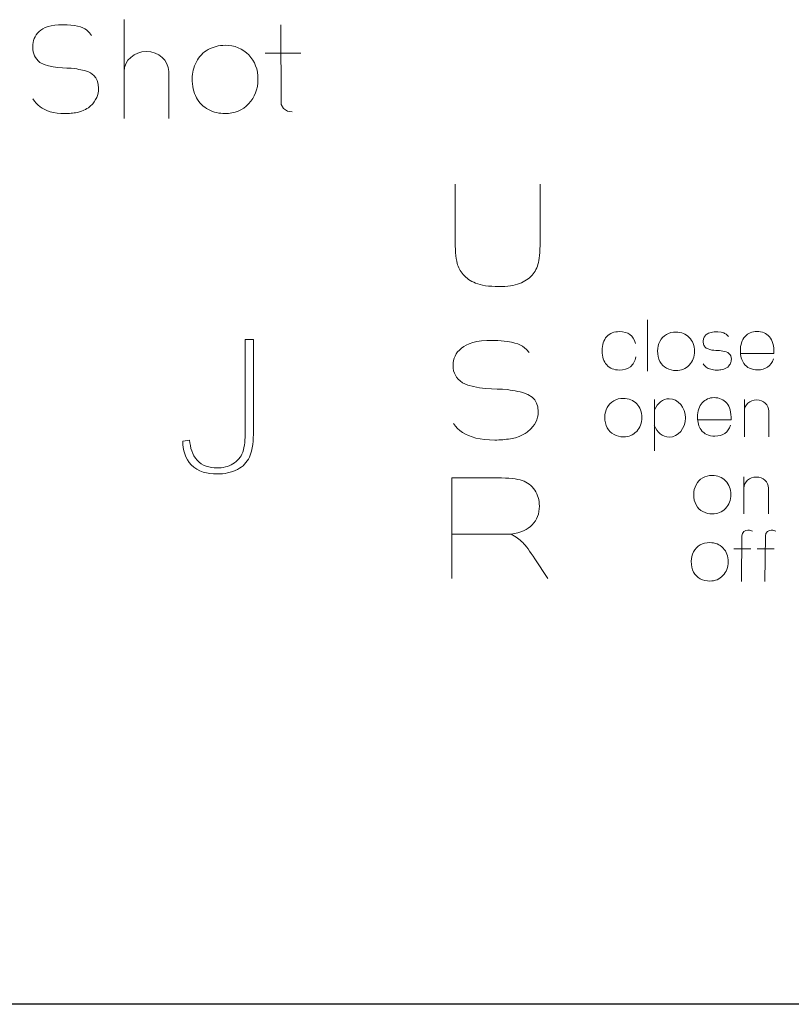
# Model space of a CAD drawing. Header units: millimetres. Extents: x 5 to 192, y 9 to 98.
# Tile 6 of 52: x 39.53 to 48.42, y 28.19 to 39.52. Entities that reach past the tile are written whole.
import ezdxf

# ---------------------------------------------------------------- set-up
doc = ezdxf.new("R2010")
doc.units = ezdxf.units.MM
doc.header["$MEASUREMENT"] = 0
doc.layers.add('Vrstva 1', color=7, linetype='Continuous')

msp = doc.modelspace()

# ---------------------------------------------------------------- linework, layer by layer
at = {"layer": 'Vrstva 1', "color": 250, "lineweight": 5}
for points, knots in [([(40.354, 39.342), (40.354, 39.342), (40.33, 39.374), (40.33, 39.374), (40.33, 39.374), (40.33, 39.374), (40.295, 39.406), (40.295, 39.406), (40.295, 39.406), (40.295, 39.406), (40.277, 39.418), (40.277, 39.418), (40.277, 39.418), (40.277, 39.418), (40.254, 39.43), (40.254, 39.43), (40.254, 39.43), (40.254, 39.43), (40.226, 39.441), (40.226, 39.441), (40.226, 39.441), (40.226, 39.441), (40.194, 39.45), (40.194, 39.45), (40.194, 39.45), (40.194, 39.45), (40.159, 39.457), (40.159, 39.457), (40.159, 39.457), (40.159, 39.457), (40.074, 39.466), (40.074, 39.466), (40.074, 39.466), (40.074, 39.466), (39.975, 39.466), (39.975, 39.466), (39.975, 39.466), (39.975, 39.466), (39.93, 39.461), (39.93, 39.461), (39.93, 39.461), (39.93, 39.461), (39.889, 39.454), (39.889, 39.454), (39.889, 39.454), (39.889, 39.454), (39.853, 39.445), (39.853, 39.445), (39.853, 39.445), (39.853, 39.445), (39.821, 39.433), (39.821, 39.433), (39.821, 39.433), (39.821, 39.433), (39.794, 39.42), (39.794, 39.42), (39.794, 39.42), (39.794, 39.42), (39.771, 39.405), (39.771, 39.405), (39.771, 39.405), (39.771, 39.405), (39.751, 39.387), (39.751, 39.387), (39.751, 39.387), (39.751, 39.387), (39.733, 39.368), (39.733, 39.368), (39.733, 39.368), (39.733, 39.368), (39.717, 39.348), (39.717, 39.348), (39.717, 39.348), (39.717, 39.348), (39.704, 39.328), (39.704, 39.328), (39.704, 39.328), (39.704, 39.328), (39.694, 39.307), (39.694, 39.307), (39.694, 39.307), (39.694, 39.307), (39.687, 39.285), (39.687, 39.285), (39.687, 39.285), (39.687, 39.285), (39.681, 39.262), (39.681, 39.262), (39.681, 39.262), (39.681, 39.262), (39.678, 39.238), (39.678, 39.238), (39.678, 39.238), (39.678, 39.238), (39.676, 39.211), (39.676, 39.211), (39.676, 39.211), (39.676, 39.211), (39.678, 39.181), (39.678, 39.181), (39.678, 39.181), (39.678, 39.181), (39.682, 39.154), (39.682, 39.154), (39.682, 39.154), (39.682, 39.154), (39.688, 39.131), (39.688, 39.131), (39.688, 39.131), (39.688, 39.131), (39.697, 39.109), (39.697, 39.109), (39.697, 39.109), (39.697, 39.109), (39.708, 39.089), (39.708, 39.089), (39.708, 39.089), (39.708, 39.089), (39.722, 39.069), (39.722, 39.069), (39.722, 39.069), (39.722, 39.069), (39.739, 39.051), (39.739, 39.051), (39.739, 39.051), (39.739, 39.051), (39.76, 39.032), (39.76, 39.032), (39.76, 39.032), (39.879, 38.959), (40.055, 38.973), (40.16, 38.961), (40.16, 38.961), (40.226, 38.948), (40.277, 38.943), (40.342, 38.911), (40.342, 38.911), (40.342, 38.911), (40.38, 38.883), (40.38, 38.883), (40.38, 38.883), (40.38, 38.883), (40.403, 38.856), (40.403, 38.856), (40.403, 38.856), (40.403, 38.856), (40.419, 38.823), (40.419, 38.823), (40.419, 38.823), (40.419, 38.823), (40.43, 38.783), (40.43, 38.783), (40.43, 38.783), (40.43, 38.783), (40.434, 38.732), (40.434, 38.732), (40.434, 38.732), (40.434, 38.732), (40.433, 38.704), (40.433, 38.704), (40.433, 38.704), (40.433, 38.704), (40.429, 38.677), (40.429, 38.677), (40.429, 38.677), (40.429, 38.677), (40.422, 38.652), (40.422, 38.652), (40.422, 38.652), (40.422, 38.652), (40.413, 38.628), (40.413, 38.628), (40.413, 38.628), (40.413, 38.628), (40.401, 38.604), (40.401, 38.604), (40.401, 38.604), (40.401, 38.604), (40.386, 38.58), (40.386, 38.58), (40.386, 38.58), (40.386, 38.58), (40.368, 38.557), (40.368, 38.557), (40.368, 38.557), (40.368, 38.557), (40.334, 38.523), (40.334, 38.523), (40.334, 38.523), (40.312, 38.506), (40.29, 38.493), (40.266, 38.481), (40.266, 38.481), (40.266, 38.481), (40.231, 38.468), (40.231, 38.468), (40.231, 38.468), (40.231, 38.468), (40.187, 38.456), (40.187, 38.456), (40.187, 38.456), (40.164, 38.452), (40.142, 38.449), (40.119, 38.446), (40.119, 38.446), (40.096, 38.444), (40.072, 38.443), (40.049, 38.443), (40.049, 38.443), (40.049, 38.443), (40.001, 38.444), (40.001, 38.444), (40.001, 38.444), (40.001, 38.444), (39.957, 38.448), (39.957, 38.448), (39.957, 38.448), (39.957, 38.448), (39.916, 38.455), (39.916, 38.455), (39.916, 38.455), (39.916, 38.455), (39.879, 38.464), (39.879, 38.464), (39.879, 38.464), (39.879, 38.464), (39.845, 38.475), (39.845, 38.475), (39.845, 38.475), (39.845, 38.475), (39.814, 38.489), (39.814, 38.489), (39.814, 38.489), (39.814, 38.489), (39.786, 38.504), (39.786, 38.504), (39.786, 38.504), (39.786, 38.504), (39.761, 38.522), (39.761, 38.522), (39.761, 38.522), (39.761, 38.522), (39.737, 38.542), (39.737, 38.542), (39.737, 38.542), (39.737, 38.542), (39.716, 38.563), (39.716, 38.563), (39.716, 38.563), (39.716, 38.563), (39.698, 38.586), (39.698, 38.586), (39.698, 38.586), (39.698, 38.586), (39.679, 38.614), (39.679, 38.614)], [0, 0, 0, 0, 0.015625, 0.015625, 0.015625, 0.015625, 0.03125, 0.03125, 0.03125, 0.03125, 0.046875, 0.046875, 0.046875, 0.046875, 0.0625, 0.0625, 0.0625, 0.0625, 0.078125, 0.078125, 0.078125, 0.078125, 0.09375, 0.09375, 0.09375, 0.09375, 0.109375, 0.109375, 0.109375, 0.109375, 0.125, 0.125, 0.125, 0.125, 0.140625, 0.140625, 0.140625, 0.140625, 0.15625, 0.15625, 0.15625, 0.15625, 0.171875, 0.171875, 0.171875, 0.171875, 0.1875, 0.1875, 0.1875, 0.1875, 0.203125, 0.203125, 0.203125, 0.203125, 0.21875, 0.21875, 0.21875, 0.21875, 0.234375, 0.234375, 0.234375, 0.234375, 0.25, 0.25, 0.25, 0.25, 0.265625, 0.265625, 0.265625, 0.265625, 0.28125, 0.28125, 0.28125, 0.28125, 0.296875, 0.296875, 0.296875, 0.296875, 0.3125, 0.3125, 0.3125, 0.3125, 0.328125, 0.328125, 0.328125, 0.328125, 0.34375, 0.34375, 0.34375, 0.34375, 0.359375, 0.359375, 0.359375, 0.359375, 0.375, 0.375, 0.375, 0.375, 0.390625, 0.390625, 0.390625, 0.390625, 0.40625, 0.40625, 0.40625, 0.40625, 0.421875, 0.421875, 0.421875, 0.421875, 0.4375, 0.4375, 0.4375, 0.4375, 0.453125, 0.453125, 0.453125, 0.453125, 0.46875, 0.46875, 0.46875, 0.46875, 0.484375, 0.484375, 0.484375, 0.484375, 0.5, 0.5, 0.5, 0.5, 0.515625, 0.515625, 0.515625, 0.515625, 0.53125, 0.53125, 0.53125, 0.53125, 0.546875, 0.546875, 0.546875, 0.546875, 0.5625, 0.5625, 0.5625, 0.5625, 0.578125, 0.578125, 0.578125, 0.578125, 0.59375, 0.59375, 0.59375, 0.59375, 0.609375, 0.609375, 0.609375, 0.609375, 0.625, 0.625, 0.625, 0.625, 0.640625, 0.640625, 0.640625, 0.640625, 0.65625, 0.65625, 0.65625, 0.65625, 0.671875, 0.671875, 0.671875, 0.671875, 0.6875, 0.6875, 0.6875, 0.6875, 0.703125, 0.703125, 0.703125, 0.703125, 0.71875, 0.71875, 0.71875, 0.71875, 0.734375, 0.734375, 0.734375, 0.734375, 0.75, 0.75, 0.75, 0.75, 0.765625, 0.765625, 0.765625, 0.765625, 0.78125, 0.78125, 0.78125, 0.78125, 0.796875, 0.796875, 0.796875, 0.796875, 0.8125, 0.8125, 0.8125, 0.8125, 0.828125, 0.828125, 0.828125, 0.828125, 0.84375, 0.84375, 0.84375, 0.84375, 0.859375, 0.859375, 0.859375, 0.859375, 0.875, 0.875, 0.875, 0.875, 0.890625, 0.890625, 0.890625, 0.890625, 0.90625, 0.90625, 0.90625, 0.90625, 0.921875, 0.921875, 0.921875, 0.921875, 0.9375, 0.9375, 0.9375, 0.9375, 0.953125, 0.953125, 0.953125, 0.953125, 0.96875, 0.96875, 0.96875, 0.96875, 0.984375, 0.984375, 0.984375, 0.984375, 1, 1, 1, 1]), ([(42.534, 39.465), (42.534, 39.465), (42.538, 38.548), (42.538, 38.548), (42.538, 38.548), (42.538, 38.548), (42.565, 38.501), (42.565, 38.501), (42.565, 38.501), (42.565, 38.501), (42.612, 38.469), (42.612, 38.469), (42.612, 38.469), (42.612, 38.469), (42.665, 38.462), (42.665, 38.462)], [0, 0, 0, 0, 0.25, 0.25, 0.25, 0.25, 0.5, 0.5, 0.5, 0.5, 0.75, 0.75, 0.75, 0.75, 1, 1, 1, 1]), ([(41.514, 38.846), (41.514, 38.912), (41.53, 38.976), (41.562, 39.038), (41.562, 39.038), (41.593, 39.1), (41.638, 39.147), (41.697, 39.179), (41.697, 39.179), (41.755, 39.212), (41.82, 39.229), (41.892, 39.229), (41.892, 39.229), (42.003, 39.229), (42.094, 39.192), (42.165, 39.118), (42.165, 39.118), (42.236, 39.044), (42.271, 38.95), (42.271, 38.838), (42.271, 38.838), (42.271, 38.724), (42.235, 38.63), (42.164, 38.555), (42.164, 38.555), (42.092, 38.48), (42.002, 38.443), (41.893, 38.443), (41.893, 38.443), (41.826, 38.443), (41.762, 38.458), (41.701, 38.489), (41.701, 38.489), (41.64, 38.52), (41.593, 38.566), (41.562, 38.626), (41.562, 38.626), (41.53, 38.686), (41.514, 38.76), (41.514, 38.846)], [0, 0, 0, 0, 0.1, 0.1, 0.1, 0.1, 0.2, 0.2, 0.2, 0.2, 0.3, 0.3, 0.3, 0.3, 0.4, 0.4, 0.4, 0.4, 0.5, 0.5, 0.5, 0.5, 0.6, 0.6, 0.6, 0.6, 0.7, 0.7, 0.7, 0.7, 0.8, 0.8, 0.8, 0.8, 0.9, 0.9, 0.9, 0.9, 1, 1, 1, 1]), ([(40.73, 38.927), (40.73, 39.054), (40.845, 39.158), (40.987, 39.158), (40.987, 39.158), (41.128, 39.158), (41.243, 39.054), (41.243, 38.927)], [0, 0, 0, 0, 0.5, 0.5, 0.5, 0.5, 1, 1, 1, 1]), ([(45.522, 37.631), (45.522, 37.631), (45.522, 37.022), (45.522, 37.022), (45.522, 37.022), (45.522, 36.883), (45.516, 36.785), (45.502, 36.727), (45.502, 36.727), (45.489, 36.67), (45.464, 36.621), (45.428, 36.582), (45.428, 36.582), (45.392, 36.542), (45.344, 36.511), (45.283, 36.487), (45.283, 36.487), (45.223, 36.464), (45.144, 36.452), (45.047, 36.452), (45.047, 36.452), (44.929, 36.452), (44.84, 36.465), (44.779, 36.491), (44.779, 36.491), (44.719, 36.516), (44.671, 36.549), (44.636, 36.59), (44.636, 36.59), (44.6, 36.631), (44.577, 36.674), (44.566, 36.719), (44.566, 36.719), (44.55, 36.785), (44.542, 36.883), (44.542, 37.013), (44.542, 37.013), (44.542, 37.013), (44.542, 37.631), (44.542, 37.631)], [0, 0, 0, 0, 0.1, 0.1, 0.1, 0.1, 0.2, 0.2, 0.2, 0.2, 0.3, 0.3, 0.3, 0.3, 0.4, 0.4, 0.4, 0.4, 0.5, 0.5, 0.5, 0.5, 0.6, 0.6, 0.6, 0.6, 0.7, 0.7, 0.7, 0.7, 0.8, 0.8, 0.8, 0.8, 0.9, 0.9, 0.9, 0.9, 1, 1, 1, 1]), ([(46.625, 35.644), (46.614, 35.593), (46.593, 35.555), (46.561, 35.529), (46.561, 35.529), (46.529, 35.503), (46.487, 35.491), (46.434, 35.491), (46.434, 35.491), (46.373, 35.491), (46.325, 35.51), (46.289, 35.549), (46.289, 35.549), (46.253, 35.588), (46.235, 35.642), (46.235, 35.712), (46.235, 35.712), (46.235, 35.781), (46.253, 35.836), (46.289, 35.875), (46.289, 35.875), (46.325, 35.914), (46.374, 35.933), (46.436, 35.933), (46.436, 35.933), (46.486, 35.933), (46.526, 35.922), (46.556, 35.9), (46.556, 35.9), (46.585, 35.878), (46.607, 35.844), (46.62, 35.798)], [0, 0, 0, 0, 0.125, 0.125, 0.125, 0.125, 0.25, 0.25, 0.25, 0.25, 0.375, 0.375, 0.375, 0.375, 0.5, 0.5, 0.5, 0.5, 0.625, 0.625, 0.625, 0.625, 0.75, 0.75, 0.75, 0.75, 0.875, 0.875, 0.875, 0.875, 1, 1, 1, 1]), ([(47.69, 35.876), (47.69, 35.876), (47.68, 35.89), (47.68, 35.89), (47.68, 35.89), (47.68, 35.89), (47.665, 35.903), (47.665, 35.903), (47.665, 35.903), (47.665, 35.903), (47.657, 35.908), (47.657, 35.908), (47.657, 35.908), (47.657, 35.908), (47.647, 35.913), (47.647, 35.913), (47.647, 35.913), (47.647, 35.913), (47.636, 35.918), (47.636, 35.918), (47.636, 35.918), (47.636, 35.918), (47.622, 35.922), (47.622, 35.922), (47.622, 35.922), (47.622, 35.922), (47.607, 35.925), (47.607, 35.925), (47.607, 35.925), (47.607, 35.925), (47.57, 35.929), (47.57, 35.929), (47.57, 35.929), (47.57, 35.929), (47.528, 35.929), (47.528, 35.929), (47.528, 35.929), (47.528, 35.929), (47.509, 35.927), (47.509, 35.927), (47.509, 35.927), (47.509, 35.927), (47.491, 35.924), (47.491, 35.924), (47.491, 35.924), (47.491, 35.924), (47.476, 35.92), (47.476, 35.92), (47.476, 35.92), (47.476, 35.92), (47.462, 35.915), (47.462, 35.915), (47.462, 35.915), (47.462, 35.915), (47.451, 35.909), (47.451, 35.909), (47.451, 35.909), (47.451, 35.909), (47.441, 35.903), (47.441, 35.903), (47.441, 35.903), (47.441, 35.903), (47.432, 35.895), (47.432, 35.895), (47.432, 35.895), (47.432, 35.895), (47.424, 35.887), (47.424, 35.887), (47.424, 35.887), (47.424, 35.887), (47.418, 35.878), (47.418, 35.878), (47.418, 35.878), (47.418, 35.878), (47.412, 35.87), (47.412, 35.87), (47.412, 35.87), (47.412, 35.87), (47.408, 35.861), (47.408, 35.861), (47.408, 35.861), (47.408, 35.861), (47.404, 35.851), (47.404, 35.851), (47.404, 35.851), (47.404, 35.851), (47.402, 35.842), (47.402, 35.842), (47.402, 35.842), (47.402, 35.842), (47.401, 35.831), (47.401, 35.831), (47.401, 35.831), (47.401, 35.831), (47.4, 35.82), (47.4, 35.82), (47.4, 35.82), (47.4, 35.82), (47.401, 35.807), (47.401, 35.807), (47.401, 35.807), (47.401, 35.807), (47.402, 35.795), (47.402, 35.795), (47.402, 35.795), (47.402, 35.795), (47.405, 35.785), (47.405, 35.785), (47.405, 35.785), (47.405, 35.785), (47.409, 35.776), (47.409, 35.776), (47.409, 35.776), (47.409, 35.776), (47.414, 35.767), (47.414, 35.767), (47.414, 35.767), (47.414, 35.767), (47.419, 35.759), (47.419, 35.759), (47.419, 35.759), (47.419, 35.759), (47.427, 35.751), (47.427, 35.751), (47.427, 35.751), (47.427, 35.751), (47.436, 35.743), (47.436, 35.743), (47.436, 35.743), (47.487, 35.712), (47.562, 35.718), (47.607, 35.713), (47.607, 35.713), (47.635, 35.707), (47.657, 35.705), (47.685, 35.691), (47.685, 35.691), (47.685, 35.691), (47.701, 35.679), (47.701, 35.679), (47.701, 35.679), (47.701, 35.679), (47.711, 35.667), (47.711, 35.667), (47.711, 35.667), (47.711, 35.667), (47.718, 35.654), (47.718, 35.654), (47.718, 35.654), (47.718, 35.654), (47.723, 35.636), (47.723, 35.636), (47.723, 35.636), (47.723, 35.636), (47.725, 35.615), (47.725, 35.615), (47.725, 35.615), (47.725, 35.615), (47.724, 35.603), (47.724, 35.603), (47.724, 35.603), (47.724, 35.603), (47.722, 35.591), (47.722, 35.591), (47.722, 35.591), (47.722, 35.591), (47.72, 35.58), (47.72, 35.58), (47.72, 35.58), (47.72, 35.58), (47.716, 35.57), (47.716, 35.57), (47.716, 35.57), (47.716, 35.57), (47.711, 35.56), (47.711, 35.56), (47.711, 35.56), (47.711, 35.56), (47.704, 35.55), (47.704, 35.55), (47.704, 35.55), (47.704, 35.55), (47.696, 35.54), (47.696, 35.54), (47.696, 35.54), (47.696, 35.54), (47.682, 35.525), (47.682, 35.525), (47.682, 35.525), (47.672, 35.518), (47.663, 35.512), (47.653, 35.507), (47.653, 35.507), (47.653, 35.507), (47.638, 35.501), (47.638, 35.501), (47.638, 35.501), (47.638, 35.501), (47.619, 35.496), (47.619, 35.496), (47.619, 35.496), (47.609, 35.495), (47.599, 35.493), (47.59, 35.492), (47.59, 35.492), (47.58, 35.491), (47.57, 35.491), (47.56, 35.491), (47.56, 35.491), (47.56, 35.491), (47.539, 35.491), (47.539, 35.491), (47.539, 35.491), (47.539, 35.491), (47.52, 35.493), (47.52, 35.493), (47.52, 35.493), (47.52, 35.493), (47.503, 35.496), (47.503, 35.496), (47.503, 35.496), (47.503, 35.496), (47.487, 35.5), (47.487, 35.5), (47.487, 35.5), (47.487, 35.5), (47.472, 35.505), (47.472, 35.505), (47.472, 35.505), (47.472, 35.505), (47.459, 35.51), (47.459, 35.51), (47.459, 35.51), (47.459, 35.51), (47.447, 35.517), (47.447, 35.517), (47.447, 35.517), (47.447, 35.517), (47.436, 35.525), (47.436, 35.525), (47.436, 35.525), (47.436, 35.525), (47.426, 35.533), (47.426, 35.533), (47.426, 35.533), (47.426, 35.533), (47.417, 35.542), (47.417, 35.542), (47.417, 35.542), (47.417, 35.542), (47.409, 35.552), (47.409, 35.552), (47.409, 35.552), (47.409, 35.552), (47.401, 35.564), (47.401, 35.564)], [0, 0, 0, 0, 0.015625, 0.015625, 0.015625, 0.015625, 0.03125, 0.03125, 0.03125, 0.03125, 0.046875, 0.046875, 0.046875, 0.046875, 0.0625, 0.0625, 0.0625, 0.0625, 0.078125, 0.078125, 0.078125, 0.078125, 0.09375, 0.09375, 0.09375, 0.09375, 0.109375, 0.109375, 0.109375, 0.109375, 0.125, 0.125, 0.125, 0.125, 0.140625, 0.140625, 0.140625, 0.140625, 0.15625, 0.15625, 0.15625, 0.15625, 0.171875, 0.171875, 0.171875, 0.171875, 0.1875, 0.1875, 0.1875, 0.1875, 0.203125, 0.203125, 0.203125, 0.203125, 0.21875, 0.21875, 0.21875, 0.21875, 0.234375, 0.234375, 0.234375, 0.234375, 0.25, 0.25, 0.25, 0.25, 0.265625, 0.265625, 0.265625, 0.265625, 0.28125, 0.28125, 0.28125, 0.28125, 0.296875, 0.296875, 0.296875, 0.296875, 0.3125, 0.3125, 0.3125, 0.3125, 0.328125, 0.328125, 0.328125, 0.328125, 0.34375, 0.34375, 0.34375, 0.34375, 0.359375, 0.359375, 0.359375, 0.359375, 0.375, 0.375, 0.375, 0.375, 0.390625, 0.390625, 0.390625, 0.390625, 0.40625, 0.40625, 0.40625, 0.40625, 0.421875, 0.421875, 0.421875, 0.421875, 0.4375, 0.4375, 0.4375, 0.4375, 0.453125, 0.453125, 0.453125, 0.453125, 0.46875, 0.46875, 0.46875, 0.46875, 0.484375, 0.484375, 0.484375, 0.484375, 0.5, 0.5, 0.5, 0.5, 0.515625, 0.515625, 0.515625, 0.515625, 0.53125, 0.53125, 0.53125, 0.53125, 0.546875, 0.546875, 0.546875, 0.546875, 0.5625, 0.5625, 0.5625, 0.5625, 0.578125, 0.578125, 0.578125, 0.578125, 0.59375, 0.59375, 0.59375, 0.59375, 0.609375, 0.609375, 0.609375, 0.609375, 0.625, 0.625, 0.625, 0.625, 0.640625, 0.640625, 0.640625, 0.640625, 0.65625, 0.65625, 0.65625, 0.65625, 0.671875, 0.671875, 0.671875, 0.671875, 0.6875, 0.6875, 0.6875, 0.6875, 0.703125, 0.703125, 0.703125, 0.703125, 0.71875, 0.71875, 0.71875, 0.71875, 0.734375, 0.734375, 0.734375, 0.734375, 0.75, 0.75, 0.75, 0.75, 0.765625, 0.765625, 0.765625, 0.765625, 0.78125, 0.78125, 0.78125, 0.78125, 0.796875, 0.796875, 0.796875, 0.796875, 0.8125, 0.8125, 0.8125, 0.8125, 0.828125, 0.828125, 0.828125, 0.828125, 0.84375, 0.84375, 0.84375, 0.84375, 0.859375, 0.859375, 0.859375, 0.859375, 0.875, 0.875, 0.875, 0.875, 0.890625, 0.890625, 0.890625, 0.890625, 0.90625, 0.90625, 0.90625, 0.90625, 0.921875, 0.921875, 0.921875, 0.921875, 0.9375, 0.9375, 0.9375, 0.9375, 0.953125, 0.953125, 0.953125, 0.953125, 0.96875, 0.96875, 0.96875, 0.96875, 0.984375, 0.984375, 0.984375, 0.984375, 1, 1, 1, 1]), ([(48.209, 35.619), (48.195, 35.578), (48.173, 35.547), (48.142, 35.525), (48.142, 35.525), (48.112, 35.504), (48.074, 35.493), (48.029, 35.493), (48.029, 35.493), (47.957, 35.493), (47.904, 35.517), (47.869, 35.565), (47.869, 35.565), (47.842, 35.604), (47.828, 35.653), (47.828, 35.711), (47.828, 35.711), (47.828, 35.782), (47.846, 35.837), (47.882, 35.876), (47.882, 35.876), (47.918, 35.916), (47.963, 35.936), (48.018, 35.936), (48.018, 35.936), (48.08, 35.936), (48.128, 35.915), (48.164, 35.874), (48.164, 35.874), (48.199, 35.832), (48.216, 35.768), (48.215, 35.682), (48.215, 35.682), (48.215, 35.682), (47.829, 35.682), (47.829, 35.682)], [0, 0, 0, 0, 0.111111, 0.111111, 0.111111, 0.111111, 0.222222, 0.222222, 0.222222, 0.222222, 0.333333, 0.333333, 0.333333, 0.333333, 0.444444, 0.444444, 0.444444, 0.444444, 0.555556, 0.555556, 0.555556, 0.555556, 0.666667, 0.666667, 0.666667, 0.666667, 0.777778, 0.777778, 0.777778, 0.777778, 0.888889, 0.888889, 0.888889, 0.888889, 1, 1, 1, 1]), ([(41.404, 34.672), (41.408, 34.575), (41.432, 34.471), (41.502, 34.399), (41.502, 34.399), (41.58, 34.319), (41.69, 34.295), (41.801, 34.295), (41.801, 34.295), (41.883, 34.295), (41.963, 34.309), (42.036, 34.346), (42.036, 34.346), (42.098, 34.38), (42.144, 34.427), (42.173, 34.489), (42.173, 34.489), (42.212, 34.574), (42.219, 34.692), (42.219, 34.784), (42.219, 34.784), (42.219, 34.784), (42.219, 35.842), (42.219, 35.842), (42.219, 35.842), (42.219, 35.842), (42.123, 35.842), (42.123, 35.842), (42.123, 35.842), (42.123, 35.842), (42.123, 34.772), (42.123, 34.772), (42.123, 34.772), (42.123, 34.701), (42.119, 34.612), (42.095, 34.545), (42.095, 34.545), (42.075, 34.488), (42.036, 34.443), (41.983, 34.411), (41.983, 34.411), (41.928, 34.377), (41.865, 34.364), (41.8, 34.364), (41.8, 34.364), (41.711, 34.364), (41.63, 34.39), (41.569, 34.454), (41.569, 34.454), (41.514, 34.511), (41.492, 34.601), (41.483, 34.683), (41.483, 34.683), (41.483, 34.683), (41.404, 34.672), (41.404, 34.672)], [0, 0, 0, 0, 0.071429, 0.071429, 0.071429, 0.071429, 0.142857, 0.142857, 0.142857, 0.142857, 0.214286, 0.214286, 0.214286, 0.214286, 0.285714, 0.285714, 0.285714, 0.285714, 0.357143, 0.357143, 0.357143, 0.357143, 0.428571, 0.428571, 0.428571, 0.428571, 0.5, 0.5, 0.5, 0.5, 0.571429, 0.571429, 0.571429, 0.571429, 0.642857, 0.642857, 0.642857, 0.642857, 0.714286, 0.714286, 0.714286, 0.714286, 0.785714, 0.785714, 0.785714, 0.785714, 0.857143, 0.857143, 0.857143, 0.857143, 0.928571, 0.928571, 0.928571, 0.928571, 1, 1, 1, 1]), ([(45.397, 35.692), (45.397, 35.692), (45.365, 35.728), (45.365, 35.728), (45.365, 35.728), (45.365, 35.728), (45.32, 35.764), (45.32, 35.764), (45.32, 35.764), (45.32, 35.764), (45.296, 35.777), (45.296, 35.777), (45.296, 35.777), (45.296, 35.777), (45.266, 35.791), (45.266, 35.791), (45.266, 35.791), (45.266, 35.791), (45.231, 35.802), (45.231, 35.802), (45.231, 35.802), (45.231, 35.802), (45.19, 35.813), (45.19, 35.813), (45.19, 35.813), (45.19, 35.813), (45.144, 35.821), (45.144, 35.821), (45.144, 35.821), (45.144, 35.821), (45.033, 35.831), (45.033, 35.831), (45.033, 35.831), (45.033, 35.831), (44.906, 35.83), (44.906, 35.83), (44.906, 35.83), (44.906, 35.83), (44.847, 35.826), (44.847, 35.826), (44.847, 35.826), (44.847, 35.826), (44.794, 35.818), (44.794, 35.818), (44.794, 35.818), (44.794, 35.818), (44.747, 35.807), (44.747, 35.807), (44.747, 35.807), (44.747, 35.807), (44.706, 35.794), (44.706, 35.794), (44.706, 35.794), (44.706, 35.794), (44.671, 35.779), (44.671, 35.779), (44.671, 35.779), (44.671, 35.779), (44.641, 35.762), (44.641, 35.762), (44.641, 35.762), (44.641, 35.762), (44.615, 35.743), (44.615, 35.743), (44.615, 35.743), (44.615, 35.743), (44.591, 35.721), (44.591, 35.721), (44.591, 35.721), (44.591, 35.721), (44.571, 35.699), (44.571, 35.699), (44.571, 35.699), (44.571, 35.699), (44.555, 35.676), (44.555, 35.676), (44.555, 35.676), (44.555, 35.676), (44.542, 35.652), (44.542, 35.652), (44.542, 35.652), (44.542, 35.652), (44.532, 35.628), (44.532, 35.628), (44.532, 35.628), (44.532, 35.628), (44.524, 35.602), (44.524, 35.602), (44.524, 35.602), (44.524, 35.602), (44.52, 35.575), (44.52, 35.575), (44.52, 35.575), (44.52, 35.575), (44.518, 35.545), (44.518, 35.545), (44.518, 35.545), (44.518, 35.545), (44.52, 35.512), (44.52, 35.512), (44.52, 35.512), (44.52, 35.512), (44.525, 35.482), (44.525, 35.482), (44.525, 35.482), (44.525, 35.482), (44.534, 35.455), (44.534, 35.455), (44.534, 35.455), (44.534, 35.455), (44.545, 35.431), (44.545, 35.431), (44.545, 35.431), (44.545, 35.431), (44.559, 35.408), (44.559, 35.408), (44.559, 35.408), (44.559, 35.408), (44.577, 35.387), (44.577, 35.387), (44.577, 35.387), (44.577, 35.387), (44.599, 35.366), (44.599, 35.366), (44.599, 35.366), (44.599, 35.366), (44.627, 35.345), (44.627, 35.345), (44.627, 35.345), (44.781, 35.263), (45.009, 35.279), (45.145, 35.265), (45.145, 35.265), (45.23, 35.25), (45.297, 35.245), (45.381, 35.21), (45.381, 35.21), (45.381, 35.21), (45.43, 35.178), (45.43, 35.178), (45.43, 35.178), (45.43, 35.178), (45.46, 35.147), (45.46, 35.147), (45.46, 35.147), (45.46, 35.147), (45.481, 35.111), (45.481, 35.111), (45.481, 35.111), (45.481, 35.111), (45.495, 35.066), (45.495, 35.066), (45.495, 35.066), (45.495, 35.066), (45.5, 35.009), (45.5, 35.009), (45.5, 35.009), (45.5, 35.009), (45.498, 34.977), (45.498, 34.977), (45.498, 34.977), (45.498, 34.977), (45.493, 34.947), (45.493, 34.947), (45.493, 34.947), (45.493, 34.947), (45.485, 34.919), (45.485, 34.919), (45.485, 34.919), (45.485, 34.919), (45.473, 34.892), (45.473, 34.892), (45.473, 34.892), (45.473, 34.892), (45.458, 34.865), (45.458, 34.865), (45.458, 34.865), (45.458, 34.865), (45.438, 34.839), (45.438, 34.839), (45.438, 34.839), (45.438, 34.839), (45.415, 34.813), (45.415, 34.813), (45.415, 34.813), (45.415, 34.813), (45.371, 34.774), (45.371, 34.774), (45.371, 34.774), (45.342, 34.755), (45.313, 34.74), (45.282, 34.727), (45.282, 34.727), (45.282, 34.727), (45.237, 34.712), (45.237, 34.712), (45.237, 34.712), (45.237, 34.712), (45.179, 34.7), (45.179, 34.7), (45.179, 34.7), (45.15, 34.695), (45.121, 34.691), (45.092, 34.688), (45.092, 34.688), (45.062, 34.686), (45.032, 34.685), (45.001, 34.684), (45.001, 34.684), (45.001, 34.684), (44.939, 34.686), (44.939, 34.686), (44.939, 34.686), (44.939, 34.686), (44.882, 34.69), (44.882, 34.69), (44.882, 34.69), (44.882, 34.69), (44.829, 34.698), (44.829, 34.698), (44.829, 34.698), (44.829, 34.698), (44.781, 34.708), (44.781, 34.708), (44.781, 34.708), (44.781, 34.708), (44.737, 34.721), (44.737, 34.721), (44.737, 34.721), (44.737, 34.721), (44.697, 34.736), (44.697, 34.736), (44.697, 34.736), (44.697, 34.736), (44.66, 34.753), (44.66, 34.753), (44.66, 34.753), (44.66, 34.753), (44.627, 34.773), (44.627, 34.773), (44.627, 34.773), (44.627, 34.773), (44.597, 34.795), (44.597, 34.795), (44.597, 34.795), (44.597, 34.795), (44.57, 34.819), (44.57, 34.819), (44.57, 34.819), (44.57, 34.819), (44.546, 34.845), (44.546, 34.845), (44.546, 34.845), (44.546, 34.845), (44.522, 34.877), (44.522, 34.877)], [0, 0, 0, 0, 0.015625, 0.015625, 0.015625, 0.015625, 0.03125, 0.03125, 0.03125, 0.03125, 0.046875, 0.046875, 0.046875, 0.046875, 0.0625, 0.0625, 0.0625, 0.0625, 0.078125, 0.078125, 0.078125, 0.078125, 0.09375, 0.09375, 0.09375, 0.09375, 0.109375, 0.109375, 0.109375, 0.109375, 0.125, 0.125, 0.125, 0.125, 0.140625, 0.140625, 0.140625, 0.140625, 0.15625, 0.15625, 0.15625, 0.15625, 0.171875, 0.171875, 0.171875, 0.171875, 0.1875, 0.1875, 0.1875, 0.1875, 0.203125, 0.203125, 0.203125, 0.203125, 0.21875, 0.21875, 0.21875, 0.21875, 0.234375, 0.234375, 0.234375, 0.234375, 0.25, 0.25, 0.25, 0.25, 0.265625, 0.265625, 0.265625, 0.265625, 0.28125, 0.28125, 0.28125, 0.28125, 0.296875, 0.296875, 0.296875, 0.296875, 0.3125, 0.3125, 0.3125, 0.3125, 0.328125, 0.328125, 0.328125, 0.328125, 0.34375, 0.34375, 0.34375, 0.34375, 0.359375, 0.359375, 0.359375, 0.359375, 0.375, 0.375, 0.375, 0.375, 0.390625, 0.390625, 0.390625, 0.390625, 0.40625, 0.40625, 0.40625, 0.40625, 0.421875, 0.421875, 0.421875, 0.421875, 0.4375, 0.4375, 0.4375, 0.4375, 0.453125, 0.453125, 0.453125, 0.453125, 0.46875, 0.46875, 0.46875, 0.46875, 0.484375, 0.484375, 0.484375, 0.484375, 0.5, 0.5, 0.5, 0.5, 0.515625, 0.515625, 0.515625, 0.515625, 0.53125, 0.53125, 0.53125, 0.53125, 0.546875, 0.546875, 0.546875, 0.546875, 0.5625, 0.5625, 0.5625, 0.5625, 0.578125, 0.578125, 0.578125, 0.578125, 0.59375, 0.59375, 0.59375, 0.59375, 0.609375, 0.609375, 0.609375, 0.609375, 0.625, 0.625, 0.625, 0.625, 0.640625, 0.640625, 0.640625, 0.640625, 0.65625, 0.65625, 0.65625, 0.65625, 0.671875, 0.671875, 0.671875, 0.671875, 0.6875, 0.6875, 0.6875, 0.6875, 0.703125, 0.703125, 0.703125, 0.703125, 0.71875, 0.71875, 0.71875, 0.71875, 0.734375, 0.734375, 0.734375, 0.734375, 0.75, 0.75, 0.75, 0.75, 0.765625, 0.765625, 0.765625, 0.765625, 0.78125, 0.78125, 0.78125, 0.78125, 0.796875, 0.796875, 0.796875, 0.796875, 0.8125, 0.8125, 0.8125, 0.8125, 0.828125, 0.828125, 0.828125, 0.828125, 0.84375, 0.84375, 0.84375, 0.84375, 0.859375, 0.859375, 0.859375, 0.859375, 0.875, 0.875, 0.875, 0.875, 0.890625, 0.890625, 0.890625, 0.890625, 0.90625, 0.90625, 0.90625, 0.90625, 0.921875, 0.921875, 0.921875, 0.921875, 0.9375, 0.9375, 0.9375, 0.9375, 0.953125, 0.953125, 0.953125, 0.953125, 0.96875, 0.96875, 0.96875, 0.96875, 0.984375, 0.984375, 0.984375, 0.984375, 1, 1, 1, 1]), ([(46.874, 35.713), (46.874, 35.75), (46.883, 35.786), (46.9, 35.821), (46.9, 35.821), (46.918, 35.856), (46.944, 35.882), (46.977, 35.9), (46.977, 35.9), (47.009, 35.919), (47.046, 35.928), (47.087, 35.928), (47.087, 35.928), (47.149, 35.928), (47.2, 35.907), (47.24, 35.866), (47.24, 35.866), (47.28, 35.824), (47.3, 35.771), (47.3, 35.708), (47.3, 35.708), (47.3, 35.644), (47.28, 35.591), (47.24, 35.548), (47.24, 35.548), (47.199, 35.506), (47.149, 35.485), (47.087, 35.485), (47.087, 35.485), (47.049, 35.485), (47.013, 35.494), (46.979, 35.512), (46.979, 35.512), (46.945, 35.529), (46.918, 35.555), (46.9, 35.589), (46.9, 35.589), (46.883, 35.623), (46.874, 35.664), (46.874, 35.713)], [0, 0, 0, 0, 0.1, 0.1, 0.1, 0.1, 0.2, 0.2, 0.2, 0.2, 0.3, 0.3, 0.3, 0.3, 0.4, 0.4, 0.4, 0.4, 0.5, 0.5, 0.5, 0.5, 0.6, 0.6, 0.6, 0.6, 0.7, 0.7, 0.7, 0.7, 0.8, 0.8, 0.8, 0.8, 0.9, 0.9, 0.9, 0.9, 1, 1, 1, 1]), ([(46.267, 34.95), (46.267, 34.987), (46.276, 35.023), (46.294, 35.058), (46.294, 35.058), (46.312, 35.092), (46.337, 35.119), (46.37, 35.137), (46.37, 35.137), (46.403, 35.156), (46.44, 35.165), (46.48, 35.165), (46.48, 35.165), (46.543, 35.165), (46.594, 35.144), (46.634, 35.103), (46.634, 35.103), (46.674, 35.061), (46.694, 35.008), (46.694, 34.945), (46.694, 34.945), (46.694, 34.881), (46.674, 34.828), (46.634, 34.785), (46.634, 34.785), (46.593, 34.743), (46.542, 34.722), (46.481, 34.722), (46.481, 34.722), (46.443, 34.722), (46.407, 34.731), (46.373, 34.748), (46.373, 34.748), (46.338, 34.766), (46.312, 34.792), (46.294, 34.826), (46.294, 34.826), (46.276, 34.86), (46.267, 34.901), (46.267, 34.95)], [0, 0, 0, 0, 0.1, 0.1, 0.1, 0.1, 0.2, 0.2, 0.2, 0.2, 0.3, 0.3, 0.3, 0.3, 0.4, 0.4, 0.4, 0.4, 0.5, 0.5, 0.5, 0.5, 0.6, 0.6, 0.6, 0.6, 0.7, 0.7, 0.7, 0.7, 0.8, 0.8, 0.8, 0.8, 0.9, 0.9, 0.9, 0.9, 1, 1, 1, 1]), ([(46.84, 35.033), (46.87, 35.111), (46.936, 35.16), (47.009, 35.16), (47.009, 35.16), (47.112, 35.16), (47.195, 35.062), (47.195, 34.94), (47.195, 34.94), (47.195, 34.818), (47.112, 34.719), (47.009, 34.719), (47.009, 34.719), (46.934, 34.719), (46.866, 34.772), (46.837, 34.854)], [0, 0, 0, 0, 0.25, 0.25, 0.25, 0.25, 0.5, 0.5, 0.5, 0.5, 0.75, 0.75, 0.75, 0.75, 1, 1, 1, 1]), ([(47.716, 34.856), (47.702, 34.815), (47.68, 34.784), (47.649, 34.762), (47.649, 34.762), (47.619, 34.741), (47.581, 34.73), (47.536, 34.73), (47.536, 34.73), (47.464, 34.73), (47.411, 34.754), (47.376, 34.802), (47.376, 34.802), (47.349, 34.841), (47.335, 34.89), (47.335, 34.948), (47.335, 34.948), (47.335, 35.019), (47.353, 35.074), (47.389, 35.113), (47.389, 35.113), (47.425, 35.153), (47.47, 35.173), (47.525, 35.173), (47.525, 35.173), (47.586, 35.173), (47.635, 35.152), (47.671, 35.111), (47.671, 35.111), (47.706, 35.069), (47.723, 35.005), (47.722, 34.919), (47.722, 34.919), (47.722, 34.919), (47.336, 34.919), (47.336, 34.919)], [0, 0, 0, 0, 0.111111, 0.111111, 0.111111, 0.111111, 0.222222, 0.222222, 0.222222, 0.222222, 0.333333, 0.333333, 0.333333, 0.333333, 0.444444, 0.444444, 0.444444, 0.444444, 0.555556, 0.555556, 0.555556, 0.555556, 0.666667, 0.666667, 0.666667, 0.666667, 0.777778, 0.777778, 0.777778, 0.777778, 0.888889, 0.888889, 0.888889, 0.888889, 1, 1, 1, 1]), ([(47.874, 35.019), (47.874, 35.09), (47.937, 35.147), (48.015, 35.147), (48.015, 35.147), (48.093, 35.147), (48.157, 35.09), (48.157, 35.019)], [0, 0, 0, 0, 0.5, 0.5, 0.5, 0.5, 1, 1, 1, 1]), ([(44.506, 33.091), (44.506, 33.091), (44.506, 34.25), (44.506, 34.25), (44.506, 34.25), (44.506, 34.25), (45.029, 34.25), (45.029, 34.25), (45.029, 34.25), (45.161, 34.25), (45.256, 34.239), (45.316, 34.219), (45.316, 34.219), (45.375, 34.198), (45.423, 34.161), (45.459, 34.108), (45.459, 34.108), (45.495, 34.054), (45.513, 33.994), (45.513, 33.925), (45.513, 33.925), (45.513, 33.838), (45.485, 33.766), (45.431, 33.71), (45.431, 33.71), (45.377, 33.653), (45.296, 33.617), (45.188, 33.603), (45.188, 33.603), (45.242, 33.573), (45.286, 33.541), (45.321, 33.505), (45.321, 33.505), (45.356, 33.47), (45.403, 33.407), (45.462, 33.317), (45.462, 33.317), (45.462, 33.317), (45.612, 33.091), (45.612, 33.091)], [0, 0, 0, 0, 0.1, 0.1, 0.1, 0.1, 0.2, 0.2, 0.2, 0.2, 0.3, 0.3, 0.3, 0.3, 0.4, 0.4, 0.4, 0.4, 0.5, 0.5, 0.5, 0.5, 0.6, 0.6, 0.6, 0.6, 0.7, 0.7, 0.7, 0.7, 0.8, 0.8, 0.8, 0.8, 0.9, 0.9, 0.9, 0.9, 1, 1, 1, 1]), ([(47.291, 34.062), (47.291, 34.099), (47.3, 34.135), (47.318, 34.17), (47.318, 34.17), (47.336, 34.205), (47.361, 34.231), (47.394, 34.25), (47.394, 34.25), (47.427, 34.268), (47.464, 34.277), (47.504, 34.277), (47.504, 34.277), (47.567, 34.277), (47.618, 34.257), (47.658, 34.215), (47.658, 34.215), (47.698, 34.173), (47.718, 34.121), (47.718, 34.057), (47.718, 34.057), (47.718, 33.993), (47.698, 33.94), (47.657, 33.898), (47.657, 33.898), (47.617, 33.855), (47.566, 33.834), (47.505, 33.834), (47.505, 33.834), (47.467, 33.834), (47.431, 33.843), (47.397, 33.861), (47.397, 33.861), (47.362, 33.878), (47.336, 33.904), (47.318, 33.938), (47.318, 33.938), (47.3, 33.972), (47.291, 34.013), (47.291, 34.062)], [0, 0, 0, 0, 0.1, 0.1, 0.1, 0.1, 0.2, 0.2, 0.2, 0.2, 0.3, 0.3, 0.3, 0.3, 0.4, 0.4, 0.4, 0.4, 0.5, 0.5, 0.5, 0.5, 0.6, 0.6, 0.6, 0.6, 0.7, 0.7, 0.7, 0.7, 0.8, 0.8, 0.8, 0.8, 0.9, 0.9, 0.9, 0.9, 1, 1, 1, 1]), ([(47.87, 34.132), (47.87, 34.202), (47.933, 34.259), (48.012, 34.259), (48.012, 34.259), (48.09, 34.259), (48.153, 34.202), (48.153, 34.132)], [0, 0, 0, 0, 0.5, 0.5, 0.5, 0.5, 1, 1, 1, 1]), ([(47.842, 33.058), (47.842, 33.058), (47.846, 33.581), (47.846, 33.581), (47.846, 33.581), (47.846, 33.581), (47.853, 33.608), (47.853, 33.608), (47.853, 33.608), (47.853, 33.608), (47.869, 33.631), (47.869, 33.631), (47.869, 33.631), (47.869, 33.631), (47.892, 33.642), (47.892, 33.642), (47.892, 33.642), (47.892, 33.642), (47.914, 33.646), (47.914, 33.646), (47.914, 33.646), (47.914, 33.646), (47.935, 33.646), (47.935, 33.646), (47.935, 33.646), (47.935, 33.646), (47.968, 33.635), (47.968, 33.635)], [0, 0, 0, 0, 0.142857, 0.142857, 0.142857, 0.142857, 0.285714, 0.285714, 0.285714, 0.285714, 0.428571, 0.428571, 0.428571, 0.428571, 0.571429, 0.571429, 0.571429, 0.571429, 0.714286, 0.714286, 0.714286, 0.714286, 0.857143, 0.857143, 0.857143, 0.857143, 1, 1, 1, 1]), ([(48.112, 33.058), (48.112, 33.058), (48.116, 33.581), (48.116, 33.581), (48.116, 33.581), (48.116, 33.581), (48.123, 33.608), (48.123, 33.608), (48.123, 33.608), (48.123, 33.608), (48.139, 33.631), (48.139, 33.631), (48.139, 33.631), (48.139, 33.631), (48.162, 33.642), (48.162, 33.642), (48.162, 33.642), (48.162, 33.642), (48.184, 33.646), (48.184, 33.646), (48.184, 33.646), (48.184, 33.646), (48.204, 33.646), (48.204, 33.646), (48.204, 33.646), (48.204, 33.646), (48.238, 33.635), (48.238, 33.635)], [0, 0, 0, 0, 0.142857, 0.142857, 0.142857, 0.142857, 0.285714, 0.285714, 0.285714, 0.285714, 0.428571, 0.428571, 0.428571, 0.428571, 0.571429, 0.571429, 0.571429, 0.571429, 0.714286, 0.714286, 0.714286, 0.714286, 0.857143, 0.857143, 0.857143, 0.857143, 1, 1, 1, 1]), ([(47.262, 33.289), (47.262, 33.326), (47.271, 33.362), (47.289, 33.397), (47.289, 33.397), (47.307, 33.432), (47.332, 33.459), (47.365, 33.477), (47.365, 33.477), (47.398, 33.495), (47.434, 33.504), (47.475, 33.504), (47.475, 33.504), (47.537, 33.504), (47.589, 33.484), (47.629, 33.442), (47.629, 33.442), (47.669, 33.4), (47.689, 33.348), (47.689, 33.284), (47.689, 33.284), (47.689, 33.22), (47.668, 33.167), (47.628, 33.125), (47.628, 33.125), (47.588, 33.083), (47.537, 33.062), (47.476, 33.062), (47.476, 33.062), (47.438, 33.062), (47.402, 33.07), (47.367, 33.088), (47.367, 33.088), (47.333, 33.105), (47.307, 33.131), (47.289, 33.165), (47.289, 33.165), (47.271, 33.199), (47.262, 33.24), (47.262, 33.289)], [0, 0, 0, 0, 0.1, 0.1, 0.1, 0.1, 0.2, 0.2, 0.2, 0.2, 0.3, 0.3, 0.3, 0.3, 0.4, 0.4, 0.4, 0.4, 0.5, 0.5, 0.5, 0.5, 0.6, 0.6, 0.6, 0.6, 0.7, 0.7, 0.7, 0.7, 0.8, 0.8, 0.8, 0.8, 0.9, 0.9, 0.9, 0.9, 1, 1, 1, 1])]:
    msp.add_open_spline(points, degree=3, knots=knots, dxfattribs=at)
for points in [[(40.73, 39.524), (40.73, 39.524), (40.73, 38.387), (40.73, 38.387)], [(42.353, 39.14), (42.353, 39.14), (42.766, 39.14), (42.766, 39.14)], [(41.243, 38.935), (41.243, 38.935), (41.243, 38.387), (41.243, 38.387)], [(46.758, 36.067), (46.758, 36.067), (46.759, 35.479), (46.759, 35.479)], [(46.838, 35.15), (46.838, 35.15), (46.838, 34.562), (46.838, 34.562)], [(47.874, 35.15), (47.874, 35.15), (47.874, 34.721), (47.874, 34.721)], [(48.157, 35.024), (48.157, 35.024), (48.157, 34.721), (48.157, 34.721)], [(47.87, 34.263), (47.87, 34.263), (47.87, 33.834), (47.87, 33.834)], [(48.153, 34.136), (48.153, 34.136), (48.153, 33.834), (48.153, 33.834)], [(45.199, 33.6), (45.199, 33.6), (44.504, 33.6), (44.504, 33.6)], [(47.752, 33.434), (47.752, 33.434), (47.949, 33.434), (47.949, 33.434)], [(48.022, 33.434), (48.022, 33.434), (48.219, 33.434), (48.219, 33.434)]]:
    msp.add_open_spline(points, degree=3, dxfattribs=at)
at = {"layer": 'Vrstva 1', "lineweight": 25}
msp.add_open_spline([(67.227, 28.19), (67.227, 28.19), (32.057, 28.19), (32.057, 28.19)], degree=3, dxfattribs=at)

doc.saveas('drawing.dxf')
